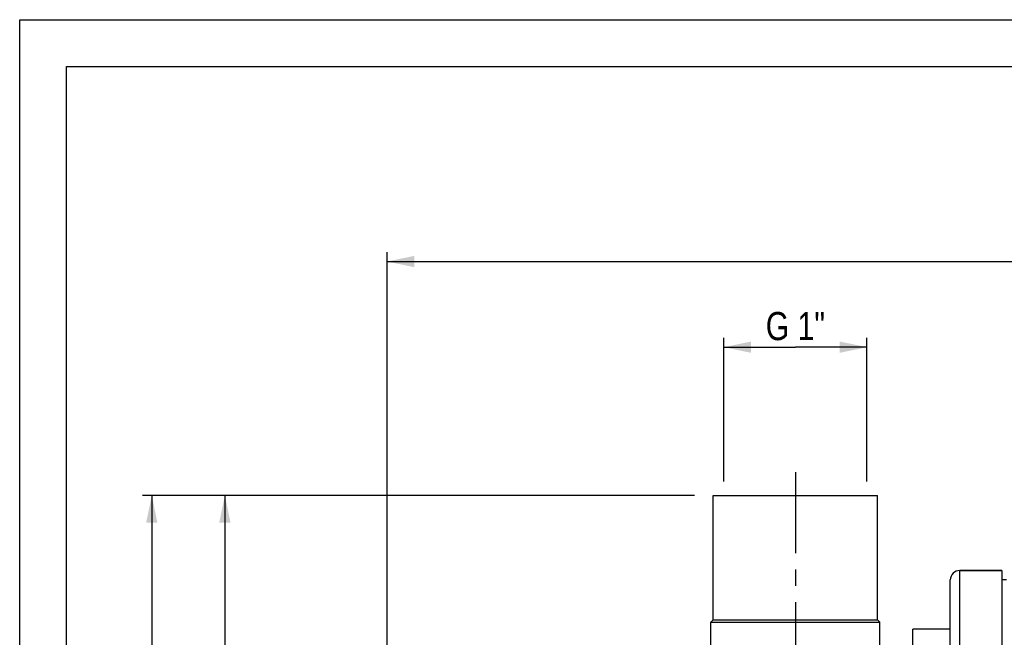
# Model space of a CAD drawing. Header units: millimetres. Extents: x 0 to 841, y 0 to 594.
# Tile 4 of 11: x 0 to 210, y 462 to 594. Entities that reach past the tile are written whole.
import ezdxf

# ---------------------------------------------------------------- set-up
doc = ezdxf.new("R2010")
doc.units = ezdxf.units.MM
doc.header["$LTSCALE"] = 46.2
doc.linetypes.add('CENTER', pattern=[0.6, 0.375, -0.075, 0.075, -0.075])
doc.layers.get('0').update_dxf_attribs({"linetype": 'CONTINUOUS'})
for name, color, linetype in [('ASSI', 7, 'CONTINUOUS'), ('GEOM', 7, 'CONTINUOUS'), ('QUOTE', 7, 'CONTINUOUS')]:
    doc.layers.add(name, color=color, linetype=linetype)
doc.styles.get("Standard").update_dxf_attribs({"font": 'txt', "width": 0.8})
doc.dimstyles.new('DIMSTYLE_1', dxfattribs={"dimtxt": 6, "dimasz": 5.8, "dimexe": 1, "dimexo": 2, "dimgap": 0.75, "dimtad": 1, "dimdec": 3, "dimtxsty": 'Standard', "dimblk": '_FILLED', "dimblk1": '_FILLED', "dimblk2": '_FILLED', "dimcen": 0.09, "dimadec": 3, "dimazin": 2, "dimtp": 0.5, "dimtm": 0.5, "dimtfac": 1, "dimtdec": 3, "dimtofl": 0, "dimtmove": 0, "dimatfit": 3, "dimldrblk": '_FILLED', "dimfxl": 0, "dimtolj": 1, "dimarcsym": 0})
doc.dimstyles.new('DIMSTYLE_3', dxfattribs={"dimtxt": 6, "dimasz": 5.8, "dimexe": 1, "dimexo": 2, "dimgap": 0.75, "dimtad": 1, "dimdec": 3, "dimtxsty": 'Standard', "dimblk": '_FILLED', "dimblk1": '_FILLED', "dimblk2": '_FILLED', "dimcen": 0.09, "dimadec": 3, "dimazin": 2, "dimtp": 0.3, "dimtm": 0.3, "dimtfac": 1, "dimtdec": 3, "dimtofl": 0, "dimtmove": 0, "dimatfit": 3, "dimldrblk": '_FILLED', "dimfxl": 0, "dimtolj": 1, "dimarcsym": 0})
doc.dimstyles.new('DIMSTYLE_4', dxfattribs={"dimtxt": 6, "dimasz": 5.8, "dimexe": 1, "dimexo": 2, "dimgap": 0.75, "dimtad": 1, "dimdec": 3, "dimtxsty": 'Standard', "dimblk": '_FILLED', "dimblk1": '_FILLED', "dimblk2": '_FILLED', "dimcen": 0.09, "dimadec": 3, "dimazin": 2, "dimtp": 0.8, "dimtm": 0.8, "dimtfac": 1, "dimtdec": 3, "dimtofl": 0, "dimtmove": 0, "dimatfit": 3, "dimldrblk": '_FILLED', "dimfxl": 0, "dimtolj": 1, "dimarcsym": 0})

# ---------------------------------------------------------------- blocks, each defined once
blk = doc.blocks.new('_FILLED')
at = {"color": 0, "linetype": 'ByBlock'}
blk.add_solid([(0, 0), (-1, 0.207), (-1, -0.207)], dxfattribs=at)
blk = doc.blocks.new('*D13')
at = {"layer": 'QUOTE', "color": 2, "linetype": 'Continuous'}
for p, q in [((150, 525.7), (150, 526.2)), ((150, 495.59), (150, 525.7)), ((180.5, 525.7), (180.5, 526.2)), ((180.5, 495.59), (180.5, 525.7)), ((150, 524.2), (165.25, 524.2)), ((180.5, 524.2), (165.25, 524.2))]:
    blk.add_line(p, q, dxfattribs=at)
at = {"layer": 'QUOTE', "color": 2, "linetype": 'Continuous', "xscale": 5.8, "yscale": 5.8, "zscale": 5.8, "rotation": 180}
blk.add_blockref('_FILLED', (150, 524.2), dxfattribs=at)
at = {"layer": 'QUOTE', "color": 2, "linetype": 'Continuous', "xscale": 5.8, "yscale": 5.8, "zscale": 5.8}
blk.add_blockref('_FILLED', (180.5, 524.2), dxfattribs=at)
at = {"layer": 'QUOTE', "color": 2, "linetype": 'Continuous', "insert": (165.25, 531.7), "char_height": 6, "width": 21.75, "attachment_point": 2, "line_spacing_factor": 0.9}
blk.add_mtext('G 1"', dxfattribs=at)
blk = doc.blocks.new('*D14')
at = {"layer": 'QUOTE', "color": 2, "linetype": 'Continuous'}
for p, q in [((78.25, 390.09), (78.25, 544.45)), ((558.75, 441.85), (558.75, 544.45)), ((78.25, 542.45), (318.5, 542.45)), ((558.75, 542.45), (318.5, 542.45))]:
    blk.add_line(p, q, dxfattribs=at)
at = {"layer": 'QUOTE', "color": 2, "linetype": 'Continuous', "xscale": 5.8, "yscale": 5.8, "zscale": 5.8, "rotation": 180}
blk.add_blockref('_FILLED', (78.25, 542.45), dxfattribs=at)
at = {"layer": 'QUOTE', "color": 2, "linetype": 'Continuous', "xscale": 5.8, "yscale": 5.8, "zscale": 5.8}
blk.add_blockref('_FILLED', (558.75, 542.45), dxfattribs=at)
at = {"layer": 'QUOTE', "color": 2, "linetype": 'Continuous', "insert": (318.5, 549.95), "char_height": 6, "width": 29.85, "attachment_point": 2, "line_spacing_factor": 0.9}
blk.add_mtext('480,5', dxfattribs=at)
blk = doc.blocks.new('*D16')
at = {"layer": 'QUOTE', "color": 2, "linetype": 'Continuous'}
for p, q in [((143.75, 492.59), (41.71, 492.59)), ((43.71, 492.59), (43.71, 426.59)), ((43.71, 360.59), (43.71, 426.59)), ((69.89, 360.59), (41.71, 360.59))]:
    blk.add_line(p, q, dxfattribs=at)
at = {"layer": 'QUOTE', "color": 2, "linetype": 'Continuous', "xscale": 5.8, "yscale": 5.8, "zscale": 5.8}
for p, rotation in [((43.71, 492.59), 90), ((43.71, 360.59), 270)]:
    blk.add_blockref('_FILLED', p, dxfattribs=dict(at, rotation=rotation))
at = {"layer": 'QUOTE', "color": 2, "linetype": 'Continuous', "insert": (36.21, 426.59), "char_height": 6, "width": 16.2, "attachment_point": 2, "rotation": 90, "line_spacing_factor": 0.9}
blk.add_mtext('132', dxfattribs=at)
blk = doc.blocks.new('*D17')
at = {"layer": 'QUOTE', "color": 2, "linetype": 'Continuous'}
for p, q in [((143.75, 492.59), (26.14, 492.59)), ((28.14, 492.59), (28.14, 367.59)), ((28.14, 242.59), (28.14, 367.59)), ((217.75, 242.59), (26.14, 242.59))]:
    blk.add_line(p, q, dxfattribs=at)
at = {"layer": 'QUOTE', "color": 2, "linetype": 'Continuous', "xscale": 5.8, "yscale": 5.8, "zscale": 5.8}
for p, rotation in [((28.14, 492.59), 90), ((28.14, 242.59), 270)]:
    blk.add_blockref('_FILLED', p, dxfattribs=dict(at, rotation=rotation))
at = {"layer": 'QUOTE', "color": 2, "linetype": 'Continuous', "insert": (20.64, 367.59), "char_height": 6, "width": 19.8, "attachment_point": 2, "rotation": 90, "line_spacing_factor": 0.9}
blk.add_mtext('250', dxfattribs=at)

msp = doc.modelspace()

# ---------------------------------------------------------------- linework, layer by layer
at = {"color": 7, "linetype": 'Continuous'}
for p, q in [((0, 0), (0, 594)), ((0, 594), (840, 594)), ((10, 10), (10, 584)), ((10, 584), (830, 584))]:
    msp.add_line(p, q, dxfattribs=at)
at = {"layer": 'ASSI', "color": 2, "linetype": 'CENTER'}
msp.add_line((165.2542, 497.5916), (165.2542, 259.1962), dxfattribs=at)
at = {"layer": 'ASSI', "color": 7, "linetype": 'Continuous'}
for p, q in [((147.7542, 466.0916), (147.7542, 492.5916)), ((147.7556, 492.5916), (182.7528, 492.5916)), ((182.7542, 466.0916), (182.7542, 492.5916)), ((200.2542, 476.5916), (209.2542, 476.5916)), ((209.2542, 476.5916), (209.2542, 244.5916)), ((210.2542, 474.5916), (209.2542, 474.5916)), ((147.2542, 455.0916), (147.2542, 465.5912)), ((183.2542, 455.0916), (183.2542, 465.5912)), ((190.2542, 451.099), (190.2542, 464.099)), ((198.2542, 464.099), (190.2542, 464.099))]:
    msp.add_line(p, q, dxfattribs=at)
at = {"layer": 'GEOM', "color": 9, "linetype": 'Continuous'}
msp.add_line((200.2542, 244.5916), (200.2542, 476.5916), dxfattribs=at)
at = {"layer": 'GEOM', "color": 7, "linetype": 'Continuous'}
for p, q in [((209.2542, 476.5916), (200.2542, 476.5916)), ((198.2542, 246.5916), (198.2542, 474.5916)), ((147.7544, 466.0914), (147.2542, 465.5912)), ((147.7542, 466.0916), (182.7542, 466.0916)), ((182.754, 466.0914), (183.2542, 465.5912)), ((147.2542, 465.5912), (165.2542, 465.5916)), ((165.2542, 465.5916), (183.2542, 465.5912))]:
    msp.add_line(p, q, dxfattribs=at)
msp.add_arc((200.2542, 474.5916), 2, 90, 180, dxfattribs=at)

# ---------------------------------------------------------------- dimensions: what is measured, and where the dimension line sits
at = {"layer": 'QUOTE', "color": 2, "linetype": 'Continuous'}
for base, p1, p2, angle, dimstyle, picture, middle in [((78.2542, 542.4538), (558.7542, 439.845), (78.2542, 388.0916), 180, 'DIMSTYLE_4', '*D14', (318.1042, 542.4538)), ((28.1389, 492.5916), (219.7542, 242.5916), (145.7542, 492.5916), 90, 'DIMSTYLE_1', '*D17', (28.1389, 367.1916)), ((43.7094, 360.5916), (145.7542, 492.5916), (71.8949, 360.5916), 270, 'DIMSTYLE_1', '*D16', (43.7094, 426.1916))]:
    dim = msp.add_linear_dim(base=base, p1=p1, p2=p2, angle=angle, dimstyle=dimstyle, dxfattribs=at)
    dim.commit()
    dim.dimension.update_dxf_attribs({"geometry": picture, "text_midpoint": middle, "dimtype": 160})
dim = msp.add_linear_dim(base=(180.5042, 524.1965), p1=(150.0042, 493.5916), p2=(180.5042, 493.5916), text='<>G 1"', dimstyle='DIMSTYLE_3', dxfattribs=at)
dim.commit()
dim.dimension.update_dxf_attribs({"geometry": '*D13', "text_midpoint": (164.8542, 524.1965), "dimtype": 160})

doc.saveas('drawing.dxf')
